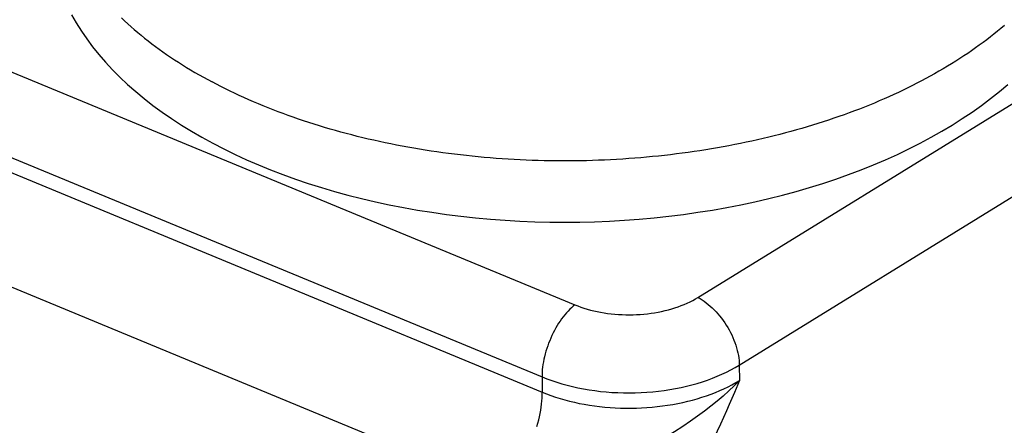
# Model space of a CAD drawing. Extents: x 0 to 841, y 0 to 594.
# Tile 43 of 66: x 763.33 to 769.92, y 136.29 to 139. Entities that reach past the tile are written whole.
import ezdxf

# ---------------------------------------------------------------- set-up
doc = ezdxf.new("R2010")
doc.units = 0
doc.header["$LTSCALE"] = 46.255
doc.layers.get('0').update_dxf_attribs({"linetype": 'CONTINUOUS'})

msp = doc.modelspace()

# ---------------------------------------------------------------- linework, layer by layer
at = {"color": 9, "linetype": 'CONTINUOUS'}
for p, q in [((767.8693, 137.1457), (771.4533, 139.3554)), ((761.7018, 139.3049), (767.0446, 137.0964)), ((768.1457, 136.693), (771.7296, 138.9027)), ((761.4462, 138.8381), (766.8261, 136.6142)), ((761.4473, 138.7357), (766.8272, 136.5118)), ((761.1064, 138.1132), (766.5358, 135.8689)), ((768.1457, 136.693), (768.1468, 136.5906)), ((766.8261, 136.6142), (766.8272, 136.5118))]:
    msp.add_line(p, q, dxfattribs=at)
at = {"color": 7, "linetype": 'CONTINUOUS'}
for points in [[(763.6795, 139.0358), (763.7106, 138.9815), (763.7444, 138.9278), (763.7808, 138.8747), (763.8199, 138.8222), (763.8616, 138.7704), (763.9059, 138.7194), (763.9527, 138.6691), (764.002, 138.6196), (764.0538, 138.5709), (764.108, 138.5231), (764.1646, 138.4763), (764.2235, 138.4304), (764.2847, 138.3855), (764.3481, 138.3417), (764.4137, 138.2989), (764.4814, 138.2573), (764.5512, 138.2167), (764.623, 138.1774)], [(764.0126, 139.0148), (764.0336, 138.9951), (764.0549, 138.9756), (764.0767, 138.9562), (764.0988, 138.937), (764.1213, 138.9179), (764.1442, 138.8989), (764.1675, 138.8802), (764.1911, 138.8615), (764.2152, 138.8431), (764.2396, 138.8248), (764.2644, 138.8066), (764.2895, 138.7887), (764.315, 138.7709), (764.3409, 138.7532), (764.3671, 138.7358), (764.3937, 138.7185), (764.4207, 138.7014), (764.4479, 138.6845), (764.4756, 138.6678), (764.5035, 138.6513), (764.5318, 138.6349), (764.5605, 138.6187), (764.5894, 138.6028), (764.6187, 138.587)], [(769.9188, 138.9644), (769.896, 138.9451), (769.8728, 138.9259), (769.8493, 138.9069), (769.8253, 138.8881), (769.801, 138.8694), (769.7764, 138.8508), (769.7513, 138.8325), (769.7259, 138.8143), (769.7001, 138.7962), (769.674, 138.7784), (769.6475, 138.7607), (769.6207, 138.7431), (769.5935, 138.7258), (769.566, 138.7086), (769.5381, 138.6916), (769.5099, 138.6748), (769.4813, 138.6582), (769.4525, 138.6418), (769.4233, 138.6255), (769.3938, 138.6095), (769.3639, 138.5936), (769.3338, 138.578), (769.3034, 138.5625), (769.2726, 138.5473), (769.2415, 138.5322), (769.2102, 138.5174), (769.1785, 138.5027), (769.1466, 138.4883), (769.1144, 138.474), (769.0819, 138.46), (769.0491, 138.4462), (769.0161, 138.4326), (768.9828, 138.4193), (768.9492, 138.4061), (768.9153, 138.3932), (768.8813, 138.3805), (768.8469, 138.368), (768.8123, 138.3558), (768.7775, 138.3438), (768.7425, 138.332), (768.7072, 138.3204), (768.6717, 138.3091), (768.636, 138.298), (768.6, 138.2871), (768.5639, 138.2765), (768.5275, 138.2661), (768.4909, 138.256), (768.4542, 138.2461), (768.4172, 138.2364), (768.3801, 138.227), (768.3428, 138.2178), (768.3053, 138.2089), (768.2676, 138.2002), (768.2298, 138.1918), (768.1918, 138.1836), (768.1536, 138.1757), (768.1153, 138.168), (768.0768, 138.1606), (768.0382, 138.1534), (767.9995, 138.1465), (767.9607, 138.1399), (767.9217, 138.1335), (767.8826, 138.1273), (767.8433, 138.1215), (767.804, 138.1158), (767.7646, 138.1105), (767.725, 138.1054), (767.6854, 138.1005), (767.6457, 138.096), (767.6059, 138.0916), (767.566, 138.0876), (767.526, 138.0838), (767.486, 138.0803), (767.4459, 138.077), (767.4058, 138.074), (767.3656, 138.0713), (767.3253, 138.0688), (767.285, 138.0666), (767.2447, 138.0647), (767.2043, 138.0631), (767.164, 138.0617), (767.1236, 138.0605), (767.0832, 138.0597), (767.0427, 138.0591), (767.0023, 138.0588), (766.9619, 138.0587), (766.9215, 138.0589), (766.8811, 138.0594), (766.8407, 138.0601), (766.8003, 138.0612), (766.76, 138.0624), (766.7197, 138.064), (766.6795, 138.0658), (766.6392, 138.0679), (766.5991, 138.0702), (766.559, 138.0729), (766.5189, 138.0757), (766.479, 138.0789), (766.4391, 138.0823), (766.3992, 138.086), (766.3595, 138.0899), (766.3198, 138.0941), (766.2803, 138.0986), (766.2408, 138.1033), (766.2014, 138.1083), (766.1622, 138.1135), (766.123, 138.1191), (766.084, 138.1248), (766.0451, 138.1309), (766.0063, 138.1372), (765.9677, 138.1437), (765.9292, 138.1505), (765.8909, 138.1576), (765.8527, 138.1649), (765.8146, 138.1724), (765.7767, 138.1803), (765.739, 138.1883), (765.7015, 138.1966), (765.6641, 138.2052), (765.6269, 138.214), (765.5899, 138.2231), (765.5531, 138.2324), (765.5165, 138.242), (765.48, 138.2518), (765.4438, 138.2618), (765.4078, 138.2721), (765.372, 138.2826), (765.3365, 138.2934), (765.3011, 138.3044), (765.266, 138.3156), (765.2311, 138.3271), (765.1965, 138.3388), (765.1621, 138.3507), (765.1279, 138.3628), (765.094, 138.3752), (765.0604, 138.3878), (765.027, 138.4007), (764.9939, 138.4137), (764.961, 138.427), (764.9284, 138.4405), (764.8961, 138.4542), (764.8641, 138.4681), (764.8324, 138.4822), (764.801, 138.4966), (764.7698, 138.5111), (764.739, 138.5259), (764.7084, 138.5409)], [(764.7084, 138.5409), (764.6782, 138.5561), (764.6483, 138.5714), (764.6187, 138.587)], [(764.623, 138.1774), (764.6968, 138.1392), (764.7724, 138.1023), (764.8499, 138.0667), (764.9292, 138.0323), (765.0102, 137.9993), (765.0928, 137.9676), (765.177, 137.9374), (765.2626, 137.9085), (765.3498, 137.881), (765.4383, 137.855), (765.528, 137.8304), (765.619, 137.8074), (765.7112, 137.7858), (765.8044, 137.7658), (765.8986, 137.7473), (765.9938, 137.7303), (766.0897, 137.715), (766.1864, 137.7012), (766.2838, 137.689), (766.3818, 137.6785), (766.4803, 137.6695), (766.5793, 137.6621), (766.6786, 137.6564), (766.7782, 137.6523), (766.878, 137.6499), (766.978, 137.6491), (767.0779, 137.6499), (767.1778, 137.6523), (767.2776, 137.6564), (767.3772, 137.6621), (767.4764, 137.6695), (767.5753, 137.6785), (767.6738, 137.689), (767.7717, 137.7012), (767.869, 137.715), (767.9656, 137.7304), (768.0615, 137.7473), (768.1565, 137.7658), (768.2506, 137.7858), (768.3437, 137.8074), (768.4357, 137.8304), (768.5265, 137.855), (768.6161, 137.881), (768.7044, 137.9085), (768.7913, 137.9374), (768.8768, 137.9677), (768.9608, 137.9993), (769.0432, 138.0324), (769.124, 138.0667), (769.203, 138.1024), (769.2803, 138.1393), (769.3557, 138.1774), (769.4292, 138.2168), (769.5008, 138.2573), (769.5703, 138.299), (769.6377, 138.3417), (769.703, 138.3856), (769.7661, 138.4305), (769.827, 138.4764), (769.8856, 138.5232), (769.9419, 138.571)]]:
    msp.add_lwpolyline(points, dxfattribs=at)
at = {"color": 9, "linetype": 'CONTINUOUS'}
for points in [[(767.0446, 137.0964), (767.0646, 137.0885), (767.0851, 137.081), (767.1062, 137.074), (767.1277, 137.0675), (767.1497, 137.0614), (767.172, 137.0559), (767.1948, 137.0509), (767.2178, 137.0464), (767.2412, 137.0424), (767.2649, 137.039), (767.2887, 137.036), (767.3128, 137.0337), (767.337, 137.0318), (767.3613, 137.0305), (767.3858, 137.0298), (767.4102, 137.0296), (767.4347, 137.03), (767.4591, 137.0309), (767.4835, 137.0323), (767.5077, 137.0343), (767.5319, 137.0369), (767.5558, 137.04), (767.5795, 137.0436), (767.603, 137.0477), (767.6261, 137.0524), (767.649, 137.0576), (767.6715, 137.0633), (767.6936, 137.0694), (767.7153, 137.0761), (767.7365, 137.0833), (767.7572, 137.0909), (767.7774, 137.0989), (767.797, 137.1075), (767.816, 137.1164), (767.8345, 137.1258), (767.8522, 137.1355), (767.8693, 137.1457)], [(767.8693, 137.1457), (767.8832, 137.1379), (767.897, 137.1294), (767.9107, 137.1201), (767.9244, 137.1101), (767.9379, 137.0994), (767.9513, 137.0881), (767.9644, 137.076), (767.9773, 137.0634), (767.99, 137.0502), (768.0023, 137.0365), (768.0143, 137.0223), (768.026, 137.0075), (768.0372, 136.9924), (768.048, 136.9768), (768.0584, 136.9609), (768.0683, 136.9447), (768.0777, 136.9282), (768.0866, 136.9115), (768.0949, 136.8946), (768.1027, 136.8776), (768.1098, 136.8604), (768.1164, 136.8432), (768.1223, 136.826), (768.1276, 136.8088), (768.1322, 136.7917), (768.1362, 136.7747), (768.1395, 136.7579), (768.1421, 136.7412), (768.144, 136.7249), (768.1452, 136.7088), (768.1457, 136.693)], [(767.0446, 137.0964), (767.0333, 137.0871), (767.0222, 137.0771), (767.011, 137.0664), (767, 137.0549), (766.9891, 137.0427), (766.9783, 137.0299), (766.9678, 137.0165), (766.9574, 137.0025), (766.9473, 136.9879), (766.9374, 136.9729), (766.9278, 136.9573), (766.9185, 136.9414), (766.9095, 136.925), (766.9009, 136.9083), (766.8927, 136.8913), (766.8849, 136.874), (766.8775, 136.8565), (766.8705, 136.8389), (766.864, 136.8211), (766.8579, 136.8032), (766.8524, 136.7853), (766.8473, 136.7674), (766.8428, 136.7495), (766.8387, 136.7318), (766.8353, 136.7142), (766.8323, 136.6968), (766.83, 136.6796), (766.8281, 136.6627), (766.8269, 136.6462), (766.8262, 136.63), (766.8261, 136.6142)], [(766.8261, 136.6142), (766.8581, 136.6015), (766.891, 136.5896), (766.9246, 136.5784), (766.9591, 136.5679), (766.9942, 136.5583), (767.03, 136.5494), (767.0664, 136.5414), (767.1033, 136.5342), (767.1407, 136.5278), (767.1785, 136.5223), (767.2167, 136.5176), (767.2552, 136.5138), (767.294, 136.5109), (767.3329, 136.5089), (767.372, 136.5077), (767.4111, 136.5074), (767.4502, 136.5079), (767.4893, 136.5094), (767.5283, 136.5117), (767.5671, 136.5149), (767.6057, 136.519), (767.644, 136.5239), (767.682, 136.5297), (767.7195, 136.5363), (767.7566, 136.5438), (767.7932, 136.5521), (767.8291, 136.5612), (767.8645, 136.5711), (767.8992, 136.5817), (767.9331, 136.5932), (767.9662, 136.6054), (767.9985, 136.6183), (768.0299, 136.6319), (768.0604, 136.6462), (768.0899, 136.6612), (768.1183, 136.6768), (768.1457, 136.693)], [(766.8272, 136.5118), (766.856, 136.5003), (766.8855, 136.4894), (766.9157, 136.4792), (766.9466, 136.4695), (766.978, 136.4605), (767.01, 136.4521), (767.0425, 136.4444), (767.0755, 136.4373), (767.1089, 136.431), (767.1427, 136.4253), (767.1768, 136.4203), (767.2112, 136.416), (767.2459, 136.4124), (767.2808, 136.4095), (767.3159, 136.4073), (767.3511, 136.4058), (767.3864, 136.4051), (767.4217, 136.405), (767.4571, 136.4057), (767.4923, 136.4071), (767.5275, 136.4092), (767.5626, 136.412), (767.5974, 136.4155), (767.6321, 136.4197), (767.6664, 136.4247), (767.7005, 136.4303), (767.7342, 136.4366), (767.7676, 136.4435), (767.8004, 136.4512), (767.8329, 136.4595), (767.8647, 136.4684), (767.8961, 136.478), (767.9268, 136.4882), (767.9569, 136.499), (767.9864, 136.5104), (768.0151, 136.5224), (768.0431, 136.535), (768.0703, 136.5481), (768.0967, 136.5618), (768.1222, 136.576), (768.1468, 136.5906)], [(768.1468, 136.5906), (768.1117, 136.5551), (768.0752, 136.5202), (768.0371, 136.4858), (767.9974, 136.4519), (767.9559, 136.4182), (767.9125, 136.3847), (767.8668, 136.3512), (767.8185, 136.3174), (767.7671, 136.2829), (767.7117, 136.2473), (767.6503, 136.2095), (767.584, 136.1701)], [(768.1468, 136.5906), (768.1127, 136.5107), (768.0953, 136.4701), (768.0775, 136.4289), (768.0592, 136.3867), (768.04, 136.3432), (768.0198, 136.298), (767.9982, 136.2505), (767.9747, 136.1999), (767.9486, 136.145), (767.9185, 136.0838), (767.884, 136.0163)], [(766.7919, 136.283), (766.7981, 136.3047), (766.8037, 136.3265), (766.8088, 136.3481), (766.8132, 136.3695), (766.8171, 136.3908), (766.8203, 136.4118), (766.8229, 136.4326), (766.8249, 136.453), (766.8263, 136.473), (766.827, 136.4926), (766.8272, 136.5118)]]:
    msp.add_lwpolyline(points, dxfattribs=at)

doc.saveas('drawing.dxf')
